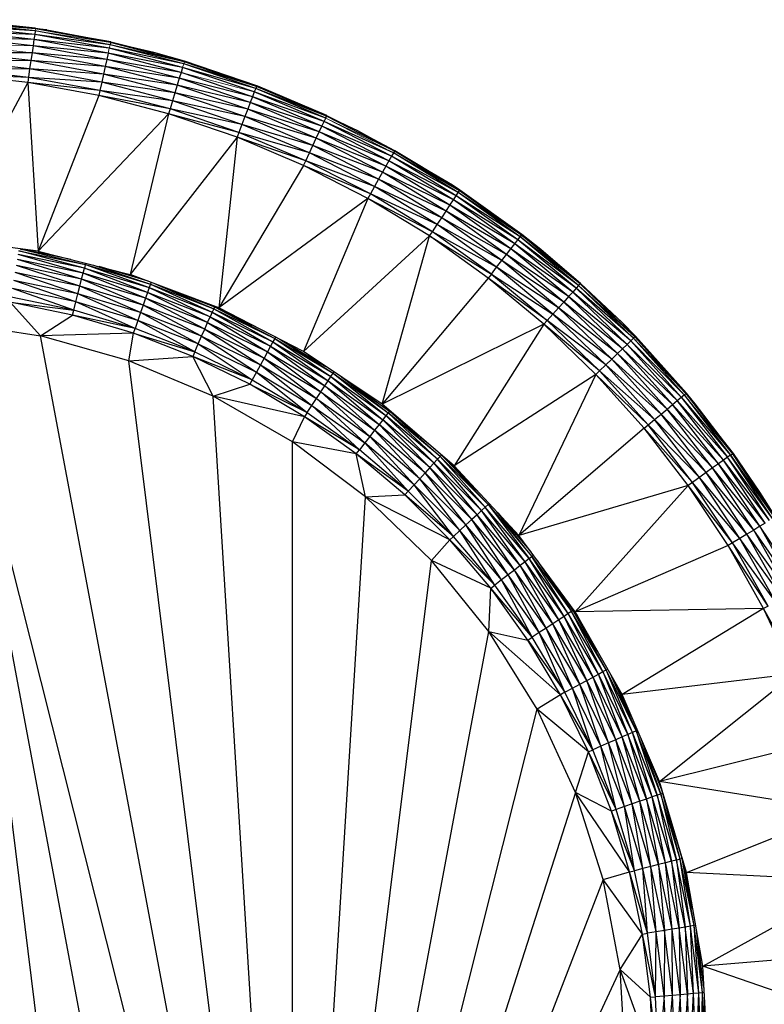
# Paper-space layout '_Left' of a CAD drawing. Header units: millimetres. Extents: x 1 to 464, y 0 to 650.
# Tile 38 of 50: x 22 to 36, y 537 to 555. Entities that reach past the tile are written whole.
import ezdxf

# ---------------------------------------------------------------- set-up
doc = ezdxf.new("R2010")
doc.units = ezdxf.units.MM

psp = doc.layouts.new('_Left')

# ---------------------------------------------------------------- linework, layer by layer
at = {"color": 7, "linetype": 'Continuous', "lineweight": 25}
for p, q in [((22.56, 554.386), (21.189, 554.537)), ((22.57, 554.454), (21.189, 554.537)), ((22.57, 554.454), (21.194, 554.605)), ((22.575, 554.491), (21.197, 554.643)), ((22.577, 554.505), (21.197, 554.643)), ((21.198, 554.657), (22.577, 554.505)), ((22.575, 554.491), (22.577, 554.505)), ((22.577, 554.505), (22.783, 554.474)), ((22.53, 554.183), (21.174, 554.332)), ((22.546, 554.294), (21.174, 554.332)), ((22.546, 554.294), (21.182, 554.444)), ((22.56, 554.386), (21.182, 554.444)), ((22.56, 554.386), (22.546, 554.294)), ((22.57, 554.454), (22.56, 554.386)), ((23.916, 554.136), (22.56, 554.386)), ((23.931, 554.202), (22.56, 554.386)), ((23.931, 554.202), (22.57, 554.454)), ((23.939, 554.24), (22.575, 554.491)), ((23.942, 554.253), (22.575, 554.491)), ((22.783, 554.474), (22.575, 554.491)), ((22.783, 554.474), (23.942, 554.253)), ((22.53, 554.183), (22.511, 554.054)), ((22.546, 554.294), (22.53, 554.183)), ((23.871, 553.935), (22.53, 554.183)), ((23.896, 554.045), (22.53, 554.183)), ((23.896, 554.045), (22.546, 554.294)), ((23.916, 554.136), (22.546, 554.294)), ((23.939, 554.24), (23.931, 554.202)), ((25.27, 553.852), (23.931, 554.202)), ((25.281, 553.889), (23.931, 554.202)), ((25.281, 553.889), (23.939, 554.24)), ((24.729, 554.06), (23.939, 554.24)), ((23.942, 554.253), (24.729, 554.06)), ((22.49, 553.912), (21.154, 554.059)), ((22.511, 554.054), (21.154, 554.059)), ((22.511, 554.054), (22.49, 553.912)), ((23.843, 553.808), (22.511, 554.054)), ((23.871, 553.935), (22.511, 554.054)), ((23.896, 554.045), (23.871, 553.935)), ((25.223, 553.698), (23.896, 554.045)), ((25.25, 553.787), (23.896, 554.045)), ((25.25, 553.787), (23.916, 554.136)), ((25.27, 553.852), (23.916, 554.136)), ((25.281, 553.889), (24.729, 554.06)), ((25.285, 553.902), (24.729, 554.06)), ((22.49, 553.912), (21.143, 553.907)), ((22.468, 553.762), (21.143, 553.907)), ((22.49, 553.912), (22.468, 553.762)), ((23.812, 553.668), (22.49, 553.912)), ((23.843, 553.808), (22.49, 553.912)), ((23.843, 553.808), (23.812, 553.668)), ((23.871, 553.935), (23.843, 553.808)), ((25.153, 553.465), (23.843, 553.808)), ((25.191, 553.59), (23.843, 553.808)), ((25.191, 553.59), (23.871, 553.935)), ((25.223, 553.698), (23.871, 553.935)), ((25.281, 553.889), (25.27, 553.852)), ((26.58, 553.406), (25.27, 553.852)), ((26.593, 553.441), (25.27, 553.852)), ((25.285, 553.902), (25.281, 553.889)), ((26.593, 553.441), (25.281, 553.889)), ((26.598, 553.454), (25.281, 553.889)), ((26.598, 553.454), (25.285, 553.902)), ((22.432, 553.516), (21.125, 553.66)), ((22.445, 553.607), (21.125, 553.66)), ((22.468, 553.762), (21.132, 553.752)), ((22.445, 553.607), (21.132, 553.752)), ((22.468, 553.762), (22.432, 553.516)), ((23.779, 553.52), (22.468, 553.762)), ((23.812, 553.668), (22.468, 553.762)), ((23.812, 553.668), (23.779, 553.52)), ((25.112, 553.328), (23.812, 553.668)), ((25.153, 553.465), (23.812, 553.668)), ((25.223, 553.698), (25.191, 553.59)), ((25.25, 553.787), (25.223, 553.698)), ((26.522, 553.255), (25.223, 553.698)), ((26.555, 553.342), (25.25, 553.787)), ((26.58, 553.406), (25.25, 553.787)), ((22.432, 553.516), (20.91, 550.667)), ((23.745, 553.367), (22.432, 553.516)), ((23.725, 553.277), (22.432, 553.516)), ((22.432, 553.516), (22.622, 550.442)), ((23.745, 553.367), (22.445, 553.607)), ((23.779, 553.52), (22.445, 553.607)), ((23.779, 553.52), (23.745, 553.367)), ((25.068, 553.182), (23.779, 553.52)), ((25.112, 553.328), (23.779, 553.52)), ((25.153, 553.465), (25.112, 553.328)), ((25.191, 553.59), (25.153, 553.465)), ((26.435, 553.028), (25.153, 553.465)), ((26.482, 553.15), (25.153, 553.465)), ((26.482, 553.15), (25.191, 553.59)), ((26.522, 553.255), (25.191, 553.59)), ((26.593, 553.441), (26.58, 553.406)), ((26.598, 553.454), (26.593, 553.441)), ((26.62, 553.446), (26.593, 553.441)), ((27.87, 552.899), (26.593, 553.441)), ((26.62, 553.446), (26.598, 553.454)), ((27.87, 552.899), (26.62, 553.446)), ((27.876, 552.911), (26.62, 553.446)), ((23.725, 553.277), (22.622, 550.442)), ((23.745, 553.367), (23.725, 553.277)), ((25.023, 553.033), (23.725, 553.277)), ((24.997, 552.944), (23.725, 553.277)), ((25.023, 553.033), (23.745, 553.367)), ((25.068, 553.182), (23.745, 553.367)), ((25.112, 553.328), (25.068, 553.182)), ((26.384, 552.894), (25.112, 553.328)), ((26.435, 553.028), (25.112, 553.328)), ((26.522, 553.255), (26.482, 553.15)), ((26.555, 553.342), (26.522, 553.255)), ((27.785, 552.718), (26.522, 553.255)), ((27.825, 552.802), (26.522, 553.255)), ((26.58, 553.406), (26.555, 553.342)), ((27.825, 552.802), (26.555, 553.342)), ((27.854, 552.864), (26.555, 553.342)), ((27.854, 552.864), (26.58, 553.406)), ((27.87, 552.899), (26.58, 553.406)), ((25.068, 553.182), (25.023, 553.033)), ((26.33, 552.752), (25.068, 553.182)), ((26.384, 552.894), (25.068, 553.182)), ((26.482, 553.15), (26.435, 553.028)), ((27.737, 552.616), (26.482, 553.15)), ((27.785, 552.718), (26.482, 553.15)), ((24.997, 552.944), (22.622, 550.442)), ((24.997, 552.944), (24.297, 550.021)), ((25.023, 553.033), (24.997, 552.944)), ((26.274, 552.606), (24.997, 552.944)), ((26.241, 552.52), (24.997, 552.944)), ((26.274, 552.606), (25.023, 553.033)), ((26.33, 552.752), (25.023, 553.033)), ((26.384, 552.894), (26.33, 552.752)), ((26.435, 553.028), (26.384, 552.894)), ((27.621, 552.368), (26.384, 552.894)), ((27.682, 552.498), (26.384, 552.894)), ((27.682, 552.498), (26.435, 553.028)), ((27.737, 552.616), (26.435, 553.028)), ((27.854, 552.864), (27.87, 552.899)), ((27.876, 552.911), (27.87, 552.899)), ((29.103, 552.265), (27.87, 552.899)), ((28.437, 552.637), (27.87, 552.899)), ((26.33, 552.752), (26.274, 552.606)), ((27.557, 552.231), (26.33, 552.752)), ((27.621, 552.368), (26.33, 552.752)), ((27.737, 552.616), (27.785, 552.718)), ((27.785, 552.718), (27.825, 552.802)), ((29.005, 552.09), (27.785, 552.718)), ((29.051, 552.172), (27.785, 552.718)), ((27.825, 552.802), (27.854, 552.864)), ((29.051, 552.172), (27.825, 552.802)), ((29.085, 552.231), (27.825, 552.802)), ((26.274, 552.606), (26.241, 552.52)), ((27.49, 552.089), (26.274, 552.606)), ((27.557, 552.231), (26.274, 552.606)), ((27.682, 552.498), (27.737, 552.616)), ((28.95, 551.992), (27.737, 552.616)), ((29.005, 552.09), (27.737, 552.616)), ((29.103, 552.265), (28.437, 552.637)), ((26.241, 552.52), (24.297, 550.021)), ((26.241, 552.52), (25.912, 549.411)), ((27.451, 552.006), (26.241, 552.52)), ((27.49, 552.089), (26.241, 552.52)), ((27.557, 552.231), (27.621, 552.368)), ((27.621, 552.368), (27.682, 552.498)), ((28.816, 551.754), (27.621, 552.368)), ((28.887, 551.879), (27.621, 552.368)), ((28.887, 551.879), (27.682, 552.498)), ((28.95, 551.992), (27.682, 552.498)), ((27.49, 552.089), (27.557, 552.231)), ((28.742, 551.621), (27.557, 552.231)), ((28.816, 551.754), (27.557, 552.231)), ((29.085, 552.231), (29.051, 552.172)), ((29.103, 552.265), (29.085, 552.231)), ((30.266, 551.51), (29.085, 552.231)), ((30.287, 551.542), (29.085, 552.231)), ((29.11, 552.277), (29.103, 552.265)), ((30.287, 551.542), (29.103, 552.265)), ((30.159, 551.642), (29.103, 552.265)), ((27.451, 552.006), (25.912, 549.411)), ((27.451, 552.006), (27.49, 552.089)), ((28.621, 551.405), (27.451, 552.006)), ((28.666, 551.485), (27.451, 552.006)), ((28.666, 551.485), (27.49, 552.089)), ((28.742, 551.621), (27.49, 552.089)), ((29.005, 552.09), (28.95, 551.992)), ((29.051, 552.172), (29.005, 552.09)), ((30.177, 551.376), (29.005, 552.09)), ((30.228, 551.453), (29.005, 552.09)), ((30.228, 551.453), (29.051, 552.172)), ((30.266, 551.51), (29.051, 552.172)), ((28.887, 551.879), (28.816, 551.754)), ((28.95, 551.992), (28.887, 551.879)), ((30.043, 551.173), (28.887, 551.879)), ((30.115, 551.282), (28.887, 551.879)), ((30.115, 551.282), (28.95, 551.992)), ((30.177, 551.376), (28.95, 551.992)), ((28.816, 551.754), (28.742, 551.621)), ((29.964, 551.053), (28.816, 551.754)), ((30.043, 551.173), (28.816, 551.754)), ((30.287, 551.542), (30.159, 551.642)), ((30.295, 551.554), (30.159, 551.642)), ((28.666, 551.485), (28.621, 551.405)), ((28.742, 551.621), (28.666, 551.485)), ((29.794, 550.797), (28.666, 551.485)), ((29.88, 550.927), (28.666, 551.485)), ((29.88, 550.927), (28.742, 551.621)), ((29.964, 551.053), (28.742, 551.621)), ((30.228, 551.453), (30.266, 551.51)), ((30.266, 551.51), (30.287, 551.542)), ((31.392, 550.705), (30.266, 551.51)), ((31.415, 550.735), (30.266, 551.51)), ((30.287, 551.542), (30.295, 551.554)), ((31.415, 550.735), (30.287, 551.542)), ((31.423, 550.746), (30.287, 551.542)), ((31.423, 550.746), (30.295, 551.554)), ((28.621, 551.405), (25.912, 549.411)), ((28.621, 551.405), (27.447, 548.619)), ((29.743, 550.72), (28.621, 551.405)), ((29.794, 550.797), (28.621, 551.405)), ((30.043, 551.173), (30.115, 551.282)), ((30.115, 551.282), (30.177, 551.376)), ((31.224, 550.488), (30.115, 551.282)), ((31.293, 550.577), (30.115, 551.282)), ((30.177, 551.376), (30.228, 551.453)), ((31.293, 550.577), (30.177, 551.376)), ((31.35, 550.651), (30.177, 551.376)), ((31.35, 550.651), (30.228, 551.453)), ((31.392, 550.705), (30.228, 551.453)), ((29.964, 551.053), (30.043, 551.173)), ((31.144, 550.385), (30.043, 551.173)), ((31.224, 550.488), (30.043, 551.173)), ((29.794, 550.797), (29.88, 550.927)), ((29.88, 550.927), (29.964, 551.053)), ((30.964, 550.151), (29.88, 550.927)), ((31.057, 550.271), (29.88, 550.927)), ((31.057, 550.271), (29.964, 551.053)), ((31.144, 550.385), (29.964, 551.053)), ((29.743, 550.72), (29.794, 550.797)), ((30.869, 550.028), (29.794, 550.797)), ((30.964, 550.151), (29.794, 550.797)), ((31.415, 550.735), (31.423, 550.746)), ((31.768, 550.473), (31.423, 550.746)), ((22.622, 550.442), (20.91, 550.667)), ((29.743, 550.72), (27.447, 548.619)), ((28.88, 547.656), (29.743, 550.72)), ((29.743, 550.72), (30.869, 550.028)), ((30.812, 549.955), (29.743, 550.72)), ((31.224, 550.488), (31.293, 550.577)), ((31.293, 550.577), (31.35, 550.651)), ((32.348, 549.699), (31.293, 550.577)), ((32.41, 549.769), (31.293, 550.577)), ((31.35, 550.651), (31.392, 550.705)), ((32.41, 549.769), (31.35, 550.651)), ((32.455, 549.82), (31.35, 550.651)), ((31.392, 550.705), (31.415, 550.735)), ((32.455, 549.82), (31.392, 550.705)), ((32.481, 549.848), (31.392, 550.705)), ((32.481, 549.848), (31.415, 550.735)), ((31.415, 550.735), (31.768, 550.473)), ((23.464, 550.132), (22.26, 550.384)), ((23.441, 550.042), (22.26, 550.384)), ((22.271, 550.452), (23.481, 550.198)), ((23.464, 550.132), (22.271, 550.452)), ((22.297, 550.485), (23.481, 550.198)), ((23.218, 550.292), (22.304, 550.484)), ((22.309, 550.483), (23.012, 550.344)), ((22.622, 550.442), (24.297, 550.021)), ((31.057, 550.271), (31.144, 550.385)), ((31.144, 550.385), (31.224, 550.488)), ((32.185, 549.518), (31.144, 550.385)), ((32.273, 549.616), (31.144, 550.385)), ((32.273, 549.616), (31.224, 550.488)), ((32.348, 549.699), (31.224, 550.488)), ((32.49, 549.858), (31.768, 550.473)), ((23.441, 550.042), (22.245, 550.293)), ((23.413, 549.933), (22.245, 550.293)), ((23.487, 550.225), (23.464, 550.132)), ((30.964, 550.151), (31.057, 550.271)), ((32.09, 549.412), (31.057, 550.271)), ((32.185, 549.518), (31.057, 550.271)), ((23.381, 549.806), (22.205, 550.053)), ((23.346, 549.667), (22.205, 550.053)), ((23.413, 549.933), (22.226, 550.182)), ((23.381, 549.806), (22.226, 550.182)), ((23.413, 549.933), (23.441, 550.042)), ((23.441, 550.042), (23.464, 550.132)), ((24.612, 549.693), (23.441, 550.042)), ((24.576, 549.587), (23.441, 550.042)), ((23.464, 550.132), (24.642, 549.781)), ((24.612, 549.693), (23.464, 550.132)), ((23.481, 550.198), (24.665, 549.846)), ((23.481, 550.198), (24.642, 549.781)), ((23.631, 550.189), (24.665, 549.846)), ((24.625, 549.897), (23.732, 550.163)), ((30.869, 550.028), (30.812, 549.955)), ((30.869, 550.028), (30.964, 550.151)), ((30.869, 550.028), (31.884, 549.182)), ((30.869, 550.028), (31.989, 549.299)), ((31.989, 549.299), (30.964, 550.151)), ((32.09, 549.412), (30.964, 550.151)), ((23.346, 549.667), (22.181, 549.911)), ((23.309, 549.52), (22.181, 549.911)), ((23.381, 549.806), (23.413, 549.933)), ((24.576, 549.587), (23.413, 549.933)), ((24.533, 549.463), (23.413, 549.933)), ((25.912, 549.411), (24.297, 550.021)), ((24.665, 549.846), (24.642, 549.781)), ((24.676, 549.878), (24.665, 549.846)), ((24.665, 549.846), (25.816, 549.397)), ((24.665, 549.846), (25.788, 549.334)), ((30.812, 549.955), (28.88, 547.656)), ((31.823, 549.114), (30.812, 549.955)), ((31.884, 549.182), (30.812, 549.955)), ((32.481, 549.848), (32.455, 549.82)), ((32.481, 549.848), (32.49, 549.858)), ((33.479, 548.885), (32.481, 549.848)), ((32.481, 549.848), (33.246, 549.143)), ((23.309, 549.52), (22.156, 549.762)), ((23.271, 549.369), (22.156, 549.762)), ((23.309, 549.52), (23.346, 549.667)), ((23.346, 549.667), (23.381, 549.806)), ((24.487, 549.328), (23.346, 549.667)), ((24.437, 549.184), (23.346, 549.667)), ((24.533, 549.463), (23.381, 549.806)), ((24.487, 549.328), (23.381, 549.806)), ((24.612, 549.693), (24.576, 549.587)), ((24.642, 549.781), (24.612, 549.693)), ((25.751, 549.249), (24.612, 549.693)), ((25.706, 549.146), (24.612, 549.693)), ((24.642, 549.781), (25.788, 549.334)), ((24.642, 549.781), (25.751, 549.249)), ((24.765, 549.844), (25.816, 549.397)), ((25.02, 549.748), (25.831, 549.432)), ((32.348, 549.699), (32.273, 549.616)), ((32.41, 549.769), (32.348, 549.699)), ((33.336, 548.747), (32.348, 549.699)), ((33.403, 548.812), (32.348, 549.699)), ((32.455, 549.82), (32.41, 549.769)), ((33.403, 548.812), (32.41, 549.769)), ((33.452, 548.859), (32.41, 549.769)), ((33.452, 548.859), (32.455, 549.82)), ((33.479, 548.885), (32.455, 549.82)), ((23.248, 549.279), (22.115, 549.517)), ((22.115, 549.517), (23.271, 549.369)), ((22.667, 548.902), (22.115, 549.517)), ((23.271, 549.369), (22.131, 549.608)), ((23.271, 549.369), (23.309, 549.52)), ((24.437, 549.184), (23.309, 549.52)), ((24.387, 549.037), (23.309, 549.52)), ((24.576, 549.587), (24.533, 549.463)), ((25.706, 549.146), (24.576, 549.587)), ((25.653, 549.026), (24.576, 549.587)), ((32.185, 549.518), (32.09, 549.412)), ((32.273, 549.616), (32.185, 549.518)), ((33.161, 548.578), (32.185, 549.518)), ((33.255, 548.669), (32.185, 549.518)), ((33.255, 548.669), (32.273, 549.616)), ((33.336, 548.747), (32.273, 549.616)), ((23.248, 549.279), (23.271, 549.369)), ((24.387, 549.037), (23.271, 549.369)), ((24.487, 549.328), (24.437, 549.184)), ((24.533, 549.463), (24.487, 549.328)), ((25.596, 548.895), (24.487, 549.328)), ((25.535, 548.756), (24.487, 549.328)), ((25.653, 549.026), (24.533, 549.463)), ((25.596, 548.895), (24.533, 549.463)), ((25.788, 549.334), (25.751, 549.249)), ((25.816, 549.397), (25.788, 549.334)), ((25.788, 549.334), (26.893, 548.794)), ((25.788, 549.334), (26.849, 548.712)), ((25.831, 549.432), (25.816, 549.397)), ((25.816, 549.397), (26.926, 548.854)), ((25.816, 549.397), (26.893, 548.794)), ((25.835, 549.44), (25.831, 549.432)), ((25.912, 549.411), (25.831, 549.432)), ((25.831, 549.432), (26.608, 549.052)), ((25.831, 549.432), (26.926, 548.854)), ((27.447, 548.619), (25.912, 549.411)), ((32.09, 549.412), (31.989, 549.299)), ((33.057, 548.479), (32.09, 549.412)), ((33.161, 548.578), (32.09, 549.412)), ((21.021, 549.153), (27.248, 524.441)), ((21.021, 549.153), (22.667, 548.902)), ((25.805, 523.611), (21.021, 549.153)), ((24.27, 522.965), (21.021, 549.153)), ((22.667, 548.902), (23.248, 549.279)), ((24.357, 548.949), (23.248, 549.279)), ((24.387, 549.037), (23.248, 549.279)), ((24.437, 549.184), (24.387, 549.037)), ((25.535, 548.756), (24.437, 549.184)), ((25.472, 548.613), (24.437, 549.184)), ((25.653, 549.026), (25.706, 549.146)), ((25.706, 549.146), (25.751, 549.249)), ((25.706, 549.146), (26.795, 548.613)), ((25.706, 549.146), (26.733, 548.498)), ((25.751, 549.249), (26.849, 548.712)), ((25.751, 549.249), (26.795, 548.613)), ((31.884, 549.182), (31.823, 549.114)), ((31.989, 549.299), (31.884, 549.182)), ((32.836, 548.265), (31.884, 549.182)), ((32.948, 548.373), (31.884, 549.182)), ((32.948, 548.373), (31.989, 549.299)), ((33.057, 548.479), (31.989, 549.299)), ((33.489, 548.895), (33.246, 549.143)), ((33.479, 548.885), (33.246, 549.143)), ((24.357, 548.949), (22.667, 548.902)), ((24.27, 548.45), (24.357, 548.949)), ((24.357, 548.949), (24.387, 549.037)), ((24.357, 548.949), (25.472, 548.613)), ((25.435, 548.528), (24.357, 548.949)), ((25.472, 548.613), (24.387, 549.037)), ((25.596, 548.895), (25.653, 549.026)), ((25.653, 549.026), (26.733, 548.498)), ((25.653, 549.026), (26.665, 548.372)), ((31.823, 549.114), (28.88, 547.656)), ((31.823, 549.114), (30.193, 546.534)), ((32.769, 548.201), (31.823, 549.114)), ((32.836, 548.265), (31.823, 549.114)), ((27.248, 524.441), (22.667, 548.902)), ((24.27, 548.45), (22.667, 548.902)), ((25.535, 548.756), (25.596, 548.895)), ((25.596, 548.895), (26.665, 548.372)), ((25.596, 548.895), (26.593, 548.239)), ((26.893, 548.794), (26.849, 548.712)), ((26.926, 548.854), (26.893, 548.794)), ((26.893, 548.794), (27.949, 548.164)), ((26.893, 548.794), (27.898, 548.086)), ((26.94, 548.88), (26.926, 548.854)), ((26.926, 548.854), (27.987, 548.222)), ((26.926, 548.854), (27.949, 548.164)), ((27.019, 548.84), (27.987, 548.222)), ((27.058, 548.819), (27.854, 548.345)), ((33.403, 548.812), (33.336, 548.747)), ((33.452, 548.859), (33.403, 548.812)), ((34.323, 547.785), (33.403, 548.812)), ((34.375, 547.828), (33.403, 548.812)), ((33.479, 548.885), (33.452, 548.859)), ((34.375, 547.828), (33.452, 548.859)), ((34.405, 547.853), (33.452, 548.859)), ((34.405, 547.853), (33.479, 548.885)), ((33.479, 548.885), (34.415, 547.861)), ((34.415, 547.861), (33.489, 548.895)), ((25.472, 548.613), (25.435, 548.528)), ((25.472, 548.613), (25.535, 548.756)), ((25.472, 548.613), (26.518, 548.102)), ((25.535, 548.756), (26.593, 548.239)), ((25.535, 548.756), (26.518, 548.102)), ((26.795, 548.613), (26.733, 548.498)), ((26.849, 548.712), (26.795, 548.613)), ((26.795, 548.613), (27.837, 547.992)), ((26.795, 548.613), (27.766, 547.883)), ((26.849, 548.712), (27.898, 548.086)), ((26.849, 548.712), (27.837, 547.992)), ((28.88, 547.656), (27.447, 548.619)), ((33.255, 548.669), (33.161, 548.578)), ((33.336, 548.747), (33.255, 548.669)), ((34.165, 547.653), (33.255, 548.669)), ((34.251, 547.725), (33.255, 548.669)), ((34.251, 547.725), (33.336, 548.747)), ((34.323, 547.785), (33.336, 548.747)), ((24.27, 548.45), (25.435, 548.528)), ((25.805, 547.804), (24.27, 548.45)), ((27.248, 524.441), (24.27, 548.45)), ((26.518, 548.102), (25.435, 548.528)), ((26.474, 548.02), (25.435, 548.528)), ((25.805, 547.804), (25.435, 548.528)), ((26.733, 548.498), (26.665, 548.372)), ((26.733, 548.498), (27.766, 547.883)), ((26.733, 548.498), (27.687, 547.763)), ((33.057, 548.479), (32.948, 548.373)), ((33.161, 548.578), (33.057, 548.479)), ((33.954, 547.478), (33.057, 548.479)), ((34.064, 547.569), (33.057, 548.479)), ((34.064, 547.569), (33.161, 548.578)), ((34.165, 547.653), (33.161, 548.578)), ((26.593, 548.239), (26.518, 548.102)), ((26.665, 548.372), (26.593, 548.239)), ((26.593, 548.239), (27.604, 547.636)), ((26.593, 548.239), (27.519, 547.505)), ((26.665, 548.372), (27.687, 547.763)), ((26.665, 548.372), (27.604, 547.636)), ((27.987, 548.222), (28.002, 548.245)), ((32.836, 548.265), (32.769, 548.201)), ((32.948, 548.373), (32.836, 548.265)), ((33.718, 547.281), (32.836, 548.265)), ((33.838, 547.381), (32.836, 548.265)), ((33.838, 547.381), (32.948, 548.373)), ((33.954, 547.478), (32.948, 548.373)), ((26.518, 548.102), (26.474, 548.02)), ((26.518, 548.102), (27.519, 547.505)), ((27.837, 547.992), (27.898, 548.086)), ((27.898, 548.086), (27.949, 548.164)), ((27.898, 548.086), (28.893, 547.376)), ((27.898, 548.086), (28.824, 547.288)), ((27.949, 548.164), (27.987, 548.222)), ((27.949, 548.164), (28.95, 547.45)), ((27.949, 548.164), (28.893, 547.376)), ((27.987, 548.222), (28.992, 547.504)), ((27.987, 548.222), (28.95, 547.45)), ((28.139, 548.154), (28.992, 547.504)), ((28.286, 548.055), (29.016, 547.534)), ((32.769, 548.201), (30.193, 546.534)), ((32.769, 548.201), (31.369, 545.269)), ((33.647, 547.222), (32.769, 548.201)), ((33.718, 547.281), (32.769, 548.201)), ((25.805, 547.804), (26.474, 548.02)), ((26.474, 548.02), (27.519, 547.505)), ((27.468, 547.428), (26.474, 548.02)), ((27.687, 547.763), (27.837, 547.992)), ((27.766, 547.883), (28.744, 547.185)), ((27.766, 547.883), (28.656, 547.071)), ((27.837, 547.992), (28.824, 547.288)), ((27.837, 547.992), (28.744, 547.185)), ((27.248, 546.974), (25.805, 547.804)), ((27.248, 524.441), (25.805, 547.804)), ((27.468, 547.428), (25.805, 547.804)), ((27.604, 547.636), (27.687, 547.763)), ((27.687, 547.763), (28.656, 547.071)), ((27.687, 547.763), (28.563, 546.952)), ((34.165, 547.653), (34.251, 547.725)), ((34.251, 547.725), (34.323, 547.785)), ((35.09, 546.639), (34.251, 547.725)), ((35.166, 546.693), (34.251, 547.725)), ((34.323, 547.785), (34.375, 547.828)), ((34.323, 547.785), (35.166, 546.693)), ((34.323, 547.785), (35.221, 546.733)), ((34.375, 547.828), (34.405, 547.853)), ((34.375, 547.828), (35.221, 546.733)), ((34.405, 547.853), (34.415, 547.861)), ((34.405, 547.853), (35.252, 546.755)), ((34.405, 547.853), (35.264, 546.763)), ((34.577, 547.665), (34.415, 547.861)), ((27.519, 547.505), (27.604, 547.636)), ((27.604, 547.636), (28.563, 546.952)), ((27.604, 547.636), (28.467, 546.829)), ((30.193, 546.534), (28.88, 547.656)), ((29.016, 547.534), (28.88, 547.656)), ((29.016, 547.534), (28.992, 547.504)), ((29.016, 547.534), (29.018, 547.537)), ((29.845, 546.831), (29.016, 547.534)), ((29.935, 546.705), (29.016, 547.534)), ((29.243, 547.346), (29.016, 547.534)), ((33.954, 547.478), (34.064, 547.569)), ((34.064, 547.569), (34.165, 547.653)), ((34.892, 546.497), (34.064, 547.569)), ((34.998, 546.573), (34.064, 547.569)), ((34.998, 546.573), (34.165, 547.653)), ((35.09, 546.639), (34.165, 547.653)), ((35.264, 546.763), (34.577, 547.665)), ((27.248, 546.974), (27.468, 547.428)), ((27.519, 547.505), (27.468, 547.428)), ((28.41, 546.756), (27.468, 547.428)), ((28.467, 546.829), (27.468, 547.428)), ((27.519, 547.505), (28.467, 546.829)), ((28.893, 547.376), (28.824, 547.288)), ((28.95, 547.45), (28.893, 547.376)), ((29.826, 546.587), (28.893, 547.376)), ((29.75, 546.504), (28.893, 547.376)), ((28.992, 547.504), (28.95, 547.45)), ((29.889, 546.655), (28.95, 547.45)), ((29.826, 546.587), (28.95, 547.45)), ((29.935, 546.705), (28.992, 547.504)), ((29.889, 546.655), (28.992, 547.504)), ((33.718, 547.281), (33.838, 547.381)), ((33.838, 547.381), (33.954, 547.478)), ((34.652, 546.326), (33.838, 547.381)), ((34.776, 546.414), (33.838, 547.381)), ((34.776, 546.414), (33.954, 547.478)), ((34.892, 546.497), (33.954, 547.478)), ((28.744, 547.185), (28.656, 547.071)), ((28.824, 547.288), (28.744, 547.185)), ((29.661, 546.408), (28.744, 547.185)), ((29.564, 546.302), (28.744, 547.185)), ((29.75, 546.504), (28.824, 547.288)), ((29.661, 546.408), (28.824, 547.288)), ((33.647, 547.222), (31.369, 545.269)), ((33.647, 547.222), (33.718, 547.281)), ((34.45, 546.181), (33.647, 547.222)), ((34.525, 546.235), (33.647, 547.222)), ((34.525, 546.235), (33.718, 547.281)), ((34.652, 546.326), (33.718, 547.281)), ((28.656, 547.071), (28.563, 546.952)), ((29.564, 546.302), (28.656, 547.071)), ((29.461, 546.191), (28.656, 547.071)), ((28.579, 545.973), (27.248, 546.974)), ((27.248, 524.441), (27.248, 546.974)), ((28.41, 546.756), (27.248, 546.974)), ((28.41, 546.756), (28.467, 546.829)), ((28.563, 546.952), (28.467, 546.829)), ((29.356, 546.076), (28.467, 546.829)), ((29.461, 546.191), (28.563, 546.952)), ((29.356, 546.076), (28.563, 546.952)), ((29.293, 546.008), (28.41, 546.756)), ((29.356, 546.076), (28.41, 546.756)), ((28.579, 545.973), (28.41, 546.756)), ((29.889, 546.655), (29.75, 546.504)), ((29.935, 546.705), (29.889, 546.655)), ((30.758, 545.785), (29.889, 546.655)), ((30.69, 545.722), (29.889, 546.655)), ((29.96, 546.733), (29.935, 546.705)), ((29.935, 546.705), (30.809, 545.832)), ((30.758, 545.785), (29.935, 546.705)), ((29.965, 546.729), (30.809, 545.832)), ((29.967, 546.728), (30.628, 546.066)), ((30.477, 546.228), (29.968, 546.727)), ((35.09, 546.639), (34.998, 546.573)), ((35.166, 546.693), (35.09, 546.639)), ((35.847, 545.494), (35.09, 546.639)), ((35.927, 545.543), (35.09, 546.639)), ((35.221, 546.733), (35.166, 546.693)), ((35.927, 545.543), (35.166, 546.693)), ((35.985, 545.578), (35.166, 546.693)), ((35.221, 546.733), (35.252, 546.755)), ((35.985, 545.578), (35.221, 546.733)), ((35.221, 546.733), (36.017, 545.598)), ((35.252, 546.755), (35.264, 546.763)), ((35.252, 546.755), (36.017, 545.598)), ((35.252, 546.755), (35.746, 546.056)), ((35.264, 546.763), (35.746, 546.056)), ((29.75, 546.504), (29.661, 546.408)), ((30.607, 545.646), (29.75, 546.504)), ((30.511, 545.558), (29.75, 546.504)), ((30.69, 545.722), (29.826, 546.587)), ((30.607, 545.646), (29.826, 546.587)), ((30.193, 546.534), (31.369, 545.269)), ((34.892, 546.497), (34.776, 546.414)), ((34.998, 546.573), (34.892, 546.497)), ((35.64, 545.368), (34.892, 546.497)), ((35.751, 545.436), (34.892, 546.497)), ((35.751, 545.436), (34.998, 546.573)), ((35.847, 545.494), (34.998, 546.573)), ((29.564, 546.302), (29.356, 546.076)), ((29.661, 546.408), (29.564, 546.302)), ((30.406, 545.461), (29.564, 546.302)), ((30.294, 545.358), (29.564, 546.302)), ((30.511, 545.558), (29.661, 546.408)), ((30.406, 545.461), (29.661, 546.408)), ((34.776, 546.414), (34.525, 546.235)), ((35.388, 545.214), (34.652, 546.326)), ((35.517, 545.293), (34.652, 546.326)), ((35.517, 545.293), (34.776, 546.414)), ((35.64, 545.368), (34.776, 546.414)), ((30.294, 545.358), (29.461, 546.191)), ((30.179, 545.252), (29.461, 546.191)), ((34.45, 546.181), (31.369, 545.269)), ((34.45, 546.181), (32.391, 543.877)), ((34.525, 546.235), (34.45, 546.181)), ((35.255, 545.133), (34.45, 546.181)), ((35.176, 545.085), (34.45, 546.181)), ((35.255, 545.133), (34.525, 546.235)), ((35.388, 545.214), (34.525, 546.235)), ((27.248, 524.441), (28.579, 545.973)), ((28.579, 545.973), (29.293, 546.008)), ((29.776, 544.816), (28.579, 545.973)), ((30.111, 545.19), (28.579, 545.973)), ((29.293, 546.008), (29.356, 546.076)), ((30.111, 545.19), (29.293, 546.008)), ((30.179, 545.252), (29.293, 546.008)), ((30.179, 545.252), (29.356, 546.076)), ((35.746, 546.056), (36.029, 545.606)), ((36.017, 545.598), (35.746, 546.056)), ((30.758, 545.785), (30.69, 545.722)), ((30.758, 545.785), (30.809, 545.832)), ((31.553, 544.847), (30.758, 545.785)), ((31.48, 544.79), (30.758, 545.785)), ((30.809, 545.832), (30.829, 545.85)), ((30.809, 545.832), (31.607, 544.889)), ((30.809, 545.832), (31.553, 544.847)), ((30.511, 545.558), (30.406, 545.461)), ((30.607, 545.646), (30.511, 545.558)), ((31.288, 544.64), (30.511, 545.558)), ((31.175, 544.553), (30.511, 545.558)), ((30.69, 545.722), (30.607, 545.646)), ((31.391, 544.721), (30.607, 545.646)), ((31.288, 544.64), (30.607, 545.646)), ((31.48, 544.79), (30.69, 545.722)), ((31.391, 544.721), (30.69, 545.722)), ((31.589, 544.969), (30.989, 545.678)), ((30.406, 545.461), (30.294, 545.358)), ((31.175, 544.553), (30.406, 545.461)), ((31.055, 544.459), (30.406, 545.461)), ((35.64, 545.368), (35.517, 545.293)), ((35.751, 545.436), (35.64, 545.368)), ((36.303, 544.187), (35.64, 545.368)), ((36.419, 544.246), (35.64, 545.368)), ((35.847, 545.494), (35.751, 545.436)), ((36.419, 544.246), (35.751, 545.436)), ((36.519, 544.298), (35.751, 545.436)), ((29.776, 544.816), (30.111, 545.19)), ((30.111, 545.19), (30.179, 545.252)), ((30.932, 544.363), (30.111, 545.19)), ((30.859, 544.307), (30.111, 545.19)), ((30.294, 545.358), (30.179, 545.252)), ((30.932, 544.363), (30.179, 545.252)), ((31.055, 544.459), (30.294, 545.358)), ((30.932, 544.363), (30.294, 545.358)), ((32.391, 543.877), (31.369, 545.269)), ((35.388, 545.214), (35.255, 545.133)), ((35.517, 545.293), (35.388, 545.214)), ((36.04, 544.052), (35.388, 545.214)), ((36.175, 544.121), (35.388, 545.214)), ((36.175, 544.121), (35.517, 545.293)), ((36.303, 544.187), (35.517, 545.293)), ((35.176, 545.085), (32.391, 543.877)), ((35.255, 545.133), (35.176, 545.085)), ((35.819, 543.938), (35.176, 545.085)), ((35.901, 543.98), (35.176, 545.085)), ((35.901, 543.98), (35.255, 545.133)), ((36.04, 544.052), (35.255, 545.133)), ((31.553, 544.847), (31.48, 544.79)), ((31.553, 544.847), (31.607, 544.889)), ((32.268, 543.846), (31.553, 544.847)), ((32.19, 543.795), (31.553, 544.847)), ((31.633, 544.909), (31.607, 544.889)), ((31.607, 544.889), (32.325, 543.884)), ((32.268, 543.846), (31.607, 544.889)), ((27.248, 524.441), (29.776, 544.816)), ((30.821, 543.52), (29.776, 544.816)), ((30.859, 544.307), (29.776, 544.816)), ((31.391, 544.721), (31.288, 544.64)), ((31.48, 544.79), (31.391, 544.721)), ((32.096, 543.734), (31.391, 544.721)), ((31.986, 543.662), (31.391, 544.721)), ((32.19, 543.795), (31.48, 544.79)), ((32.096, 543.734), (31.48, 544.79)), ((31.702, 544.815), (32.325, 543.884)), ((31.175, 544.553), (31.055, 544.459)), ((31.288, 544.64), (31.175, 544.553)), ((31.866, 543.584), (31.175, 544.553)), ((31.739, 543.501), (31.175, 544.553)), ((31.986, 543.662), (31.288, 544.64)), ((31.866, 543.584), (31.288, 544.64)), ((32.357, 543.904), (31.86, 544.6)), ((30.821, 543.52), (30.859, 544.307)), ((30.859, 544.307), (30.932, 544.363)), ((31.609, 543.415), (30.859, 544.307)), ((31.531, 543.365), (30.859, 544.307)), ((31.055, 544.459), (30.932, 544.363)), ((31.609, 543.415), (30.932, 544.363)), ((31.739, 543.501), (31.055, 544.459)), ((31.609, 543.415), (31.055, 544.459)), ((35.819, 543.938), (32.391, 543.877)), ((35.819, 543.938), (33.247, 542.377)), ((35.901, 543.98), (35.819, 543.938)), ((36.377, 542.748), (35.819, 543.938)), ((36.462, 542.784), (35.819, 543.938)), ((32.19, 543.795), (32.096, 543.734)), ((32.268, 543.846), (32.19, 543.795)), ((32.815, 542.745), (32.19, 543.795)), ((32.717, 542.692), (32.19, 543.795)), ((32.325, 543.884), (32.268, 543.846)), ((32.897, 542.79), (32.268, 543.846)), ((32.815, 542.745), (32.268, 543.846)), ((32.357, 543.904), (32.325, 543.884)), ((32.958, 542.822), (32.325, 543.884)), ((32.897, 542.79), (32.325, 543.884)), ((32.367, 543.911), (32.357, 543.904)), ((32.795, 543.168), (32.357, 543.904)), ((32.958, 542.822), (32.357, 543.904)), ((32.638, 543.444), (32.357, 543.904)), ((32.381, 543.891), (32.434, 543.802)), ((33.247, 542.377), (32.391, 543.877)), ((31.866, 543.584), (31.739, 543.501)), ((31.986, 543.662), (31.866, 543.584)), ((32.476, 542.561), (31.866, 543.584)), ((32.342, 542.489), (31.866, 543.584)), ((32.096, 543.734), (31.986, 543.662)), ((32.602, 542.63), (31.986, 543.662)), ((32.476, 542.561), (31.986, 543.662)), ((32.717, 542.692), (32.096, 543.734)), ((32.602, 542.63), (32.096, 543.734)), ((27.248, 524.441), (30.821, 543.52)), ((31.699, 542.105), (30.821, 543.52)), ((32.124, 542.371), (30.821, 543.52)), ((30.821, 543.52), (31.531, 543.365)), ((31.531, 543.365), (31.609, 543.415)), ((31.739, 543.501), (31.609, 543.415)), ((32.205, 542.415), (31.609, 543.415)), ((32.342, 542.489), (31.739, 543.501)), ((32.205, 542.415), (31.739, 543.501)), ((31.531, 543.365), (32.205, 542.415)), ((32.124, 542.371), (31.531, 543.365)), ((32.602, 542.63), (32.717, 542.692)), ((32.717, 542.692), (32.815, 542.745)), ((33.249, 541.602), (32.717, 542.692)), ((33.13, 541.55), (32.717, 542.692)), ((32.815, 542.745), (32.897, 542.79)), ((33.352, 541.647), (32.815, 542.745)), ((33.249, 541.602), (32.815, 542.745)), ((32.897, 542.79), (32.958, 542.822)), ((33.437, 541.685), (32.897, 542.79)), ((32.897, 542.79), (33.352, 541.647)), ((32.958, 542.822), (32.985, 542.837)), ((33.5, 541.712), (32.958, 542.822)), ((33.437, 541.685), (32.958, 542.822)), ((33.023, 542.77), (33.5, 541.712)), ((33.448, 541.906), (33.041, 542.738)), ((36.377, 542.748), (33.247, 542.377)), ((33.924, 540.789), (36.377, 542.748)), ((32.342, 542.489), (32.476, 542.561)), ((32.476, 542.561), (32.602, 542.63)), ((32.998, 541.492), (32.476, 542.561)), ((32.859, 541.431), (32.476, 542.561)), ((33.13, 541.55), (32.602, 542.63)), ((32.998, 541.492), (32.602, 542.63)), ((32.124, 542.371), (31.699, 542.105)), ((32.205, 542.415), (32.124, 542.371)), ((32.632, 541.331), (32.124, 542.371)), ((32.716, 541.369), (32.124, 542.371)), ((32.205, 542.415), (32.342, 542.489)), ((32.716, 541.369), (32.205, 542.415)), ((32.859, 541.431), (32.342, 542.489)), ((32.716, 541.369), (32.342, 542.489)), ((33.924, 540.789), (33.247, 542.377)), ((27.248, 524.441), (31.699, 542.105)), ((32.396, 540.593), (31.699, 542.105)), ((32.632, 541.331), (31.699, 542.105)), ((33.249, 541.602), (33.13, 541.55)), ((33.352, 541.647), (33.249, 541.602)), ((33.69, 540.472), (33.249, 541.602)), ((33.567, 540.43), (33.249, 541.602)), ((33.437, 541.685), (33.352, 541.647)), ((33.796, 540.509), (33.352, 541.647)), ((33.352, 541.647), (33.69, 540.472)), ((33.5, 541.712), (33.437, 541.685)), ((33.884, 540.539), (33.437, 541.685)), ((33.796, 540.509), (33.437, 541.685)), ((33.526, 541.723), (33.5, 541.712)), ((33.949, 540.561), (33.5, 541.712)), ((33.5, 541.712), (33.884, 540.539)), ((32.859, 541.431), (32.716, 541.369)), ((32.998, 541.492), (32.859, 541.431)), ((33.287, 540.334), (32.859, 541.431)), ((33.14, 540.283), (32.859, 541.431)), ((33.13, 541.55), (32.998, 541.492)), ((33.431, 540.383), (32.998, 541.492)), ((33.287, 540.334), (32.998, 541.492)), ((33.567, 540.43), (33.13, 541.55)), ((33.431, 540.383), (33.13, 541.55)), ((33.59, 541.572), (33.949, 540.561)), ((36.847, 541.52), (33.924, 540.789)), ((32.396, 540.593), (32.632, 541.331)), ((32.632, 541.331), (32.716, 541.369)), ((33.052, 540.253), (32.632, 541.331)), ((33.14, 540.283), (32.632, 541.331)), ((33.14, 540.283), (32.716, 541.369)), ((37.226, 540.26), (33.924, 540.789)), ((34.415, 539.133), (33.924, 540.789)), ((33.985, 540.574), (33.924, 540.789)), ((32.396, 540.593), (27.248, 524.441)), ((32.902, 539.006), (32.396, 540.593)), ((33.052, 540.253), (32.396, 540.593)), ((33.383, 539.144), (32.396, 540.593)), ((33.884, 540.539), (33.796, 540.509)), ((33.949, 540.561), (33.884, 540.539)), ((34.235, 539.36), (33.884, 540.539)), ((33.884, 540.539), (34.145, 539.338)), ((33.985, 540.574), (33.949, 540.561)), ((34.302, 539.377), (33.949, 540.561)), ((33.949, 540.561), (34.235, 539.36)), ((33.988, 540.575), (33.985, 540.574)), ((34.339, 539.387), (33.985, 540.574)), ((34.302, 539.377), (33.985, 540.574)), ((34.048, 540.37), (33.985, 540.574)), ((33.431, 540.383), (33.287, 540.334)), ((33.567, 540.43), (33.431, 540.383)), ((33.771, 539.243), (33.431, 540.383)), ((33.623, 539.205), (33.431, 540.383)), ((33.69, 540.472), (33.567, 540.43)), ((33.91, 539.278), (33.567, 540.43)), ((33.771, 539.243), (33.567, 540.43)), ((33.796, 540.509), (33.69, 540.472)), ((34.036, 539.31), (33.69, 540.472)), ((33.69, 540.472), (33.91, 539.278)), ((34.145, 539.338), (33.796, 540.509)), ((34.036, 539.31), (33.796, 540.509)), ((33.287, 540.334), (33.052, 540.253)), ((33.472, 539.167), (33.052, 540.253)), ((33.383, 539.144), (33.052, 540.253)), ((33.472, 539.167), (33.14, 540.283)), ((33.623, 539.205), (33.287, 540.334)), ((33.472, 539.167), (33.287, 540.334)), ((34.415, 539.133), (37.226, 540.26)), ((33.91, 539.278), (33.771, 539.243)), ((34.036, 539.31), (33.91, 539.278)), ((34.156, 538.101), (33.91, 539.278)), ((33.91, 539.278), (34.015, 538.078)), ((34.145, 539.338), (34.036, 539.31)), ((34.285, 538.123), (34.036, 539.31)), ((34.156, 538.101), (34.036, 539.31)), ((34.235, 539.36), (34.145, 539.338)), ((34.396, 538.141), (34.145, 539.338)), ((34.145, 539.338), (34.285, 538.123)), ((34.302, 539.377), (34.235, 539.36)), ((34.488, 538.157), (34.235, 539.36)), ((34.235, 539.36), (34.396, 538.141)), ((34.339, 539.387), (34.302, 539.377)), ((34.555, 538.168), (34.302, 539.377)), ((34.488, 538.157), (34.302, 539.377)), ((34.339, 539.387), (34.34, 539.387)), ((34.489, 538.706), (34.339, 539.387)), ((34.529, 538.48), (34.339, 539.387)), ((34.415, 539.133), (34.339, 539.387)), ((34.555, 538.168), (34.339, 539.387)), ((32.902, 539.006), (33.383, 539.144)), ((33.383, 539.144), (33.472, 539.167)), ((33.711, 538.027), (33.383, 539.144)), ((33.62, 538.012), (33.383, 539.144)), ((33.623, 539.205), (33.472, 539.167)), ((33.711, 538.027), (33.472, 539.167)), ((33.771, 539.243), (33.623, 539.205)), ((33.865, 538.053), (33.623, 539.205)), ((33.711, 538.027), (33.623, 539.205)), ((34.015, 538.078), (33.771, 539.243)), ((33.865, 538.053), (33.771, 539.243)), ((34.712, 537.432), (34.415, 539.133)), ((37.512, 538.977), (34.415, 539.133)), ((32.902, 539.006), (27.248, 524.441)), ((33.208, 537.37), (32.902, 539.006)), ((33.62, 538.012), (32.902, 539.006)), ((34.712, 537.432), (37.512, 538.977)), ((33.62, 538.012), (33.711, 538.027)), ((33.865, 538.053), (33.711, 538.027)), ((33.855, 536.871), (33.711, 538.027)), ((33.855, 536.871), (33.865, 538.053)), ((34.015, 538.078), (33.865, 538.053)), ((34.011, 536.884), (33.865, 538.053)), ((34.015, 538.078), (34.011, 536.884)), ((34.156, 538.101), (34.015, 538.078)), ((34.162, 536.897), (34.015, 538.078)), ((34.285, 538.123), (34.156, 538.101)), ((34.305, 536.909), (34.156, 538.101)), ((34.162, 536.897), (34.156, 538.101)), ((34.396, 538.141), (34.285, 538.123)), ((34.435, 536.919), (34.285, 538.123)), ((34.285, 538.123), (34.305, 536.909)), ((34.488, 538.157), (34.396, 538.141)), ((34.547, 536.929), (34.396, 538.141)), ((34.396, 538.141), (34.435, 536.919)), ((34.555, 538.168), (34.488, 538.157)), ((34.64, 536.936), (34.488, 538.157)), ((34.547, 536.929), (34.488, 538.157)), ((34.582, 538.173), (34.555, 538.168)), ((34.708, 536.942), (34.555, 538.168)), ((34.64, 536.936), (34.555, 538.168)), ((34.708, 536.942), (34.605, 538.042)), ((33.208, 537.37), (33.62, 538.012)), ((33.855, 536.871), (33.62, 538.012)), ((33.763, 536.864), (33.62, 538.012)), ((34.734, 537.039), (34.62, 537.959)), ((37.703, 537.676), (34.712, 537.432)), ((33.208, 537.37), (27.248, 524.441)), ((33.311, 535.708), (33.208, 537.37)), ((33.811, 535.708), (33.208, 537.37)), ((33.763, 536.864), (33.208, 537.37)), ((37.799, 536.365), (34.712, 537.432)), ((34.811, 535.708), (34.712, 537.432)), ((34.708, 536.942), (34.64, 536.936)), ((34.691, 535.708), (34.708, 536.942)), ((34.74, 536.945), (34.708, 536.942)), ((34.759, 535.708), (34.708, 536.942)), ((33.763, 536.864), (33.855, 536.871)), ((33.903, 535.708), (33.763, 536.864)), ((33.811, 535.708), (33.763, 536.864)), ((34.011, 536.884), (33.855, 536.871)), ((33.903, 535.708), (33.855, 536.871)), ((34.011, 536.884), (33.903, 535.708)), ((34.162, 536.897), (34.011, 536.884)), ((34.059, 535.708), (34.011, 536.884)), ((34.059, 535.708), (34.162, 536.897)), ((34.305, 536.909), (34.162, 536.897)), ((34.211, 535.708), (34.162, 536.897)), ((34.305, 536.909), (34.211, 535.708)), ((34.435, 536.919), (34.305, 536.909)), ((34.355, 535.708), (34.305, 536.909)), ((34.435, 536.919), (34.355, 535.708)), ((34.547, 536.929), (34.435, 536.919)), ((34.485, 535.708), (34.435, 536.919)), ((34.485, 535.708), (34.547, 536.929)), ((34.64, 536.936), (34.547, 536.929)), ((34.598, 535.708), (34.547, 536.929)), ((34.598, 535.708), (34.64, 536.936)), ((34.691, 535.708), (34.64, 536.936)), ((34.759, 535.708), (34.747, 536.811))]:
    psp.add_line(p, q, dxfattribs=at)
at = {"color": 142, "linetype": 'Continuous', "lineweight": 18, "true_color": 0x0080c0}
for p, q in [((22.575, 554.491), (21.194, 554.605)), ((22.575, 554.491), (22.57, 554.454)), ((23.939, 554.24), (22.57, 554.454)), ((22.511, 554.054), (21.165, 554.202)), ((22.53, 554.183), (21.165, 554.202)), ((23.931, 554.202), (23.916, 554.136)), ((23.942, 554.253), (23.939, 554.24)), ((23.916, 554.136), (23.896, 554.045)), ((25.27, 553.852), (25.25, 553.787)), ((26.555, 553.342), (25.223, 553.698)), ((28.437, 552.637), (27.876, 552.911)), ((29.085, 552.231), (27.854, 552.864)), ((29.103, 552.265), (27.854, 552.864)), ((29.11, 552.277), (28.437, 552.637)), ((30.159, 551.642), (29.11, 552.277)), ((32.49, 549.858), (31.415, 550.735)), ((33.246, 549.143), (32.49, 549.858)), ((33.479, 548.885), (33.489, 548.895)), ((34.375, 547.828), (35.252, 546.755)), ((34.405, 547.853), (34.577, 547.665)), ((30.925, 545.747), (31.607, 544.889)), ((33.985, 540.574), (33.654, 541.422))]:
    psp.add_line(p, q, dxfattribs=at)

doc.saveas('drawing.dxf')
